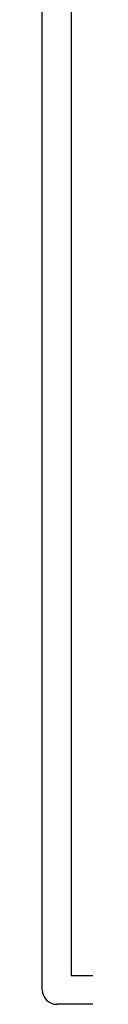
# Model space of a CAD drawing. Extents: x -1.1 to 39.1, y -7.5 to 26.
# Tile 1 of 44: x 14 to 14.3, y -7.1 to -0.2. Entities that reach past the tile are written whole.
import ezdxf

# ---------------------------------------------------------------- set-up
doc = ezdxf.new("R2010")
doc.units = 0
doc.layers.add('PartsSilk-A', color=221, linetype='CONTINUOUS')
doc.layers.add('Silk-A', color=140, linetype='CONTINUOUS')

msp = doc.modelspace()

# ---------------------------------------------------------------- linework, layer by layer
at = {"layer": 'PartsSilk-A'}
for p, q in [((13.9984, -7), (13.9984, 16.97769)), ((14.2016, 16.97769), (14.2016, -6.8984)), ((14.2016, -6.8984), (33.7, -6.8984)), ((33.7, -7.1016), (14.1, -7.1016))]:
    msp.add_line(p, q, dxfattribs=at)
msp.add_arc((14.1, -7), 0.1016, 180, -90, dxfattribs=at)
at = {"layer": 'Silk-A'}
for p, q in [((13.9984, -7), (13.9984, 3.3547)), ((14.2016, 3.3547), (14.2016, -6.8984)), ((14.2016, -6.8984), (33.7, -6.8984)), ((33.7, -7.1016), (14.1, -7.1016))]:
    msp.add_line(p, q, dxfattribs=at)
msp.add_arc((14.1, -7), 0.1016, 180, -90, dxfattribs=at)

doc.saveas('drawing.dxf')
